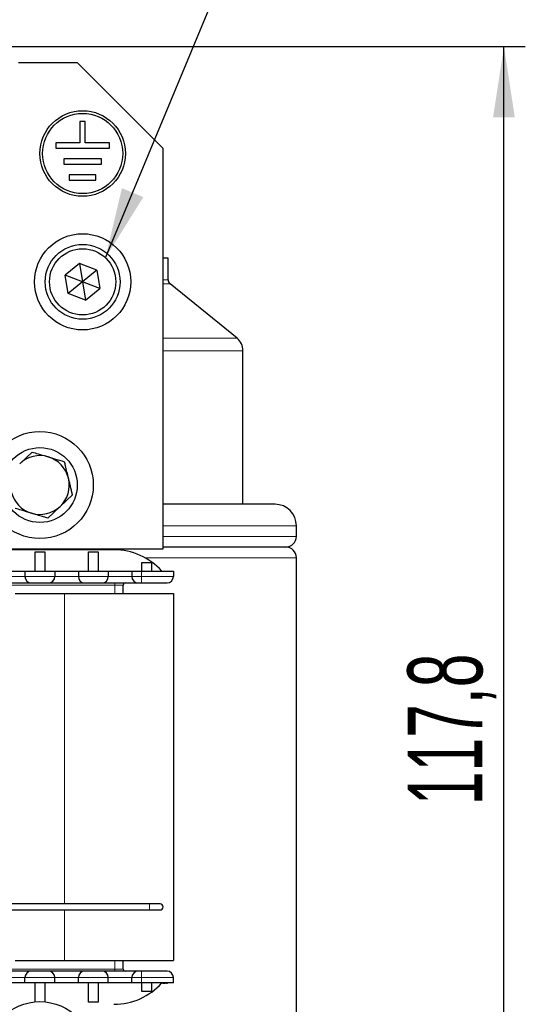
# Model space of a CAD drawing. Header units: millimetres. Extents: x 5 to 418, y 2 to 292.
# Tile 15 of 41: x 116 to 139, y 189 to 235. Entities that reach past the tile are written whole.
import ezdxf

# ---------------------------------------------------------------- set-up
doc = ezdxf.new("R2010")
doc.units = ezdxf.units.MM
doc.layers.add('SLD-0', color=7, linetype='Continuous')
doc.styles.add('SLDTEXTSTYLE0', font='TXT', dxfattribs={"width": 0.605})
doc.dimstyles.new('SLDDIMSTYLE0', dxfattribs={"dimtxt": 3.5, "dimasz": 3.302, "dimexe": 0, "dimexo": 0.0625, "dimgap": 0.875, "dimtad": 1, "dimlfac": 2, "dimrnd": 1e-09, "dimzin": 12, "dimdsep": 46, "dimtxsty": 'SLDTEXTSTYLE0', "dimsah": 1, "dimcen": 0.09, "dimadec": 0, "dimazin": 3, "dimtfac": 1, "dimtofl": 0, "dimtmove": 0, "dimatfit": 3, "dimfxl": 1, "dimfrac": 2, "dimtolj": 1, "dimtzin": 12, "dimarcsym": 0})
doc.dimstyles.new('SLDDIMSTYLE1', dxfattribs={"dimtxt": 0.18, "dimasz": 3.302, "dimexe": 0, "dimexo": 0.0625, "dimgap": 0, "dimtad": 0, "dimtih": 1, "dimtoh": 1, "dimdec": 0, "dimrnd": 1e-09, "dimzin": 0, "dimdsep": 46, "dimtxsty": 'Standard', "dimsah": 1, "dimcen": 0.09, "dimadec": 0, "dimazin": 0, "dimtfac": 3.302, "dimtdec": 0, "dimtofl": 0, "dimtmove": 0, "dimatfit": 3, "dimfxl": 1, "dimfrac": 2, "dimtolj": 1, "dimtzin": 0, "dimarcsym": 0})

# ---------------------------------------------------------------- blocks, each defined once
blk = doc.blocks.new('_D_1')
at = {"layer": 'SLD-0', "color": 7}
for p, q in [((114.137, 233.98), (139.221, 233.98)), ((138.221, 175.08), (138.221, 233.98)), ((128.512, 175.08), (139.221, 175.08))]:
    blk.add_line(p, q, dxfattribs=at)
for points in [[(138.221, 233.98), (137.713, 230.678), (138.729, 230.678)], [(138.221, 175.08), (138.729, 178.382), (137.713, 178.382)]]:
    blk.add_solid(points, dxfattribs=at)
at = {"layer": 'SLD-0', "color": 7, "insert": (133.71, 198.514), "char_height": 3.5, "attachment_point": 1, "rotation": 90, "style": 'SLDTEXTSTYLE0'}
blk.add_mtext('117,8', dxfattribs=at)

msp = doc.modelspace()

# ---------------------------------------------------------------- linework, layer by layer
at = {"color": 7, "linetype": 'Continuous', "lineweight": 25}
for p, q in [((115.512, 233.2298), (118.262, 233.2298)), ((122.262, 229.2298), (118.262, 233.2298)), ((118.637, 230.4798), (118.387, 230.4798)), ((118.387, 230.4798), (118.387, 229.4798)), ((118.637, 229.4798), (118.637, 230.4798)), ((117.262, 229.4798), (117.262, 229.2298)), ((118.387, 229.4798), (117.262, 229.4798)), ((119.762, 229.4798), (118.637, 229.4798)), ((119.762, 229.2298), (119.762, 229.4798)), ((117.262, 229.2298), (119.762, 229.2298)), ((122.262, 229.2298), (122.262, 210.4798)), ((117.637, 228.7298), (117.637, 228.4798)), ((119.387, 228.7298), (117.637, 228.7298)), ((117.637, 228.4798), (119.387, 228.4798)), ((119.387, 228.4798), (119.387, 228.7298)), ((119.137, 227.9798), (117.887, 227.9798)), ((117.887, 227.9798), (117.887, 227.7298)), ((119.137, 227.7298), (119.137, 227.9798)), ((117.887, 227.7298), (119.137, 227.7298)), ((118.372, 223.8344), (117.7019, 223.2859)), ((119.1822, 223.5283), (118.372, 223.8344)), ((118.372, 223.8344), (118.512, 222.9798)), ((122.512, 224.0798), (122.262, 224.0798)), ((122.512, 223.0798), (122.512, 224.0798)), ((117.8419, 222.4312), (117.7019, 223.2859)), ((118.512, 222.9798), (117.7019, 223.2859)), ((119.1822, 223.5283), (118.512, 222.9798)), ((119.1822, 223.5283), (119.3221, 222.6737)), ((118.512, 222.9798), (117.8419, 222.4312)), ((119.3221, 222.6737), (118.512, 222.9798)), ((118.512, 222.9798), (118.652, 222.1252)), ((125.7352, 220.3394), (122.6043, 222.8858)), ((118.652, 222.1252), (117.8419, 222.4312)), ((118.652, 222.1252), (119.3221, 222.6737)), ((126.012, 212.5798), (126.012, 219.7575)), ((116.1439, 215.0242), (115.5671, 214.4787)), ((117.4569, 212.4809), (118.0336, 213.0264)), ((116.8802, 211.9354), (117.4569, 212.4809)), ((127.512, 212.5798), (122.262, 212.5798)), ((128.512, 211.0798), (128.512, 211.5798)), ((122.262, 210.4798), (113.027, 210.4798)), ((119.9762, 210.4548), (113.0478, 210.4548)), ((119.762, 210.4548), (119.762, 210.4798)), ((128.012, 210.5798), (122.262, 210.5798)), ((116.287, 210.3548), (116.737, 210.3548)), ((116.287, 209.4548), (116.287, 210.3548)), ((116.737, 210.3548), (116.737, 209.4548)), ((118.787, 209.4548), (118.787, 210.3548)), ((118.787, 210.3548), (119.237, 210.3548)), ((119.237, 210.3548), (119.237, 209.4548)), ((128.512, 184.0798), (128.512, 210.0798)), ((114.712, 209.4548), (115.812, 209.4548)), ((115.812, 209.4548), (115.812, 209.2048)), ((115.812, 209.4548), (117.212, 209.4548)), ((117.212, 209.4548), (117.212, 209.2048)), ((117.212, 209.4548), (118.312, 209.4548)), ((118.312, 209.4548), (118.312, 209.2048)), ((118.312, 209.4548), (119.712, 209.4548)), ((119.712, 209.4548), (119.712, 209.2048)), ((119.712, 209.4548), (120.812, 209.4548)), ((120.812, 209.4548), (120.812, 209.2048)), ((120.812, 209.4548), (121.262, 209.4548)), ((121.262, 209.4548), (122.762, 209.4548)), ((121.287, 209.8548), (121.737, 209.8548)), ((121.287, 209.4548), (121.287, 209.8548)), ((121.737, 209.8548), (121.737, 209.4548)), ((122.762, 209.4548), (122.762, 209.2048)), ((120.412, 208.4048), (120.412, 208.8048)), ((121.112, 208.9048), (121.262, 208.9048)), ((115.362, 208.4048), (117.662, 208.4048)), ((117.662, 208.4048), (122.762, 208.4048)), ((122.762, 208.4048), (122.762, 191.2548)), ((121.637, 193.8948), (113.887, 193.8948)), ((122.137, 193.8948), (121.637, 193.8948)), ((113.887, 193.6148), (121.637, 193.6148)), ((121.637, 193.6148), (122.137, 193.6148)), ((115.362, 191.2548), (117.662, 191.2548)), ((117.662, 191.2548), (122.762, 191.2548)), ((120.412, 190.8548), (120.412, 191.2548)), ((121.262, 190.7548), (121.112, 190.7548)), ((115.812, 190.2048), (114.712, 190.2048)), ((115.812, 190.2048), (115.812, 190.4548)), ((117.212, 190.2048), (115.812, 190.2048)), ((116.287, 189.3196), (116.287, 190.2048)), ((116.737, 190.2048), (116.737, 189.3196)), ((117.212, 190.2048), (117.212, 190.4548)), ((118.312, 190.2048), (117.212, 190.2048)), ((118.312, 190.2048), (118.312, 190.4548)), ((119.712, 190.2048), (118.312, 190.2048)), ((118.787, 189.3048), (118.787, 190.2048)), ((119.237, 190.2048), (119.237, 189.3048)), ((119.712, 190.2048), (119.712, 190.4548)), ((120.812, 190.2048), (119.712, 190.2048)), ((120.812, 190.2048), (120.812, 190.4548)), ((121.262, 190.2048), (120.812, 190.2048)), ((122.762, 190.2048), (121.262, 190.2048)), ((121.287, 189.8048), (121.287, 190.2048)), ((121.737, 190.2048), (121.737, 189.8048)), ((122.2698, 190.1917), (122.2006, 190.1917)), ((122.2698, 190.2048), (122.2698, 190.1917)), ((122.2698, 190.1917), (122.2793, 190.1917)), ((122.2793, 190.2048), (122.2793, 190.1917)), ((122.2793, 190.1917), (122.2856, 190.1917)), ((122.2856, 190.2048), (122.2856, 190.1917)), ((122.2856, 190.1917), (122.2887, 190.1917)), ((122.2887, 190.2048), (122.2887, 190.1917)), ((122.2887, 190.1917), (122.2919, 190.1917)), ((122.2919, 190.1917), (122.295, 190.1917)), ((122.295, 190.2048), (122.295, 190.1917)), ((122.295, 190.1917), (122.2982, 190.1917)), ((122.2982, 190.1917), (122.3013, 190.1917)), ((122.3013, 190.2048), (122.3013, 190.1917)), ((122.3013, 190.1917), (122.3045, 190.1917)), ((122.3045, 190.1917), (122.3077, 190.1917)), ((122.3077, 190.2048), (122.3077, 190.1917)), ((122.3077, 190.1917), (122.3392, 190.1917)), ((122.3392, 190.1917), (122.3676, 190.1917)), ((122.3676, 190.2048), (122.3676, 190.1917)), ((122.4282, 190.1917), (122.3676, 190.1917)), ((122.4282, 190.1917), (122.4885, 190.1917)), ((122.4885, 190.1917), (122.4885, 190.2048)), ((122.762, 190.2048), (122.762, 190.4548)), ((121.737, 189.8048), (121.287, 189.8048)), ((119.237, 189.3048), (118.787, 189.3048))]:
    msp.add_line(p, q, dxfattribs=at)
at = {"color": 7, "linetype": 'Continuous', "lineweight": 18}
for p, q in [((122.512, 223.0798), (122.262, 223.0798)), ((122.6043, 222.8858), (122.262, 222.8858)), ((125.7352, 220.3394), (122.262, 220.3394)), ((126.012, 219.7575), (122.262, 219.7575)), ((128.512, 211.5798), (122.262, 211.5798)), ((128.512, 211.0798), (122.262, 211.0798)), ((128.512, 210.0798), (121.4286, 210.0798)), ((121.262, 209.4548), (121.262, 209.2048)), ((115.812, 209.2048), (114.712, 209.2048)), ((115.812, 209.2048), (117.212, 209.2048)), ((118.312, 209.2048), (117.212, 209.2048)), ((118.312, 209.2048), (119.712, 209.2048)), ((120.812, 209.2048), (119.712, 209.2048)), ((120.812, 209.2048), (121.262, 209.2048)), ((121.262, 209.2048), (121.262, 208.9048)), ((121.262, 209.2048), (122.762, 209.2048)), ((120.012, 208.8048), (113.027, 208.8048)), ((120.012, 208.9048), (120.012, 208.8048)), ((120.412, 208.8048), (120.012, 208.8048)), ((120.012, 208.8048), (120.012, 208.4048)), ((117.662, 208.4048), (117.662, 193.8948)), ((121.637, 193.7548), (121.637, 193.8948)), ((117.662, 193.6148), (117.662, 191.2548)), ((121.637, 193.6148), (121.637, 193.7548)), ((120.012, 191.2548), (120.012, 190.8548)), ((113.012, 190.8548), (120.012, 190.8548)), ((120.012, 190.7548), (120.012, 190.8548)), ((120.012, 190.8548), (120.412, 190.8548)), ((121.262, 190.4548), (121.262, 190.7548)), ((114.712, 190.4548), (115.812, 190.4548)), ((117.212, 190.4548), (115.812, 190.4548)), ((117.212, 190.4548), (118.312, 190.4548)), ((119.712, 190.4548), (118.312, 190.4548)), ((119.712, 190.4548), (120.812, 190.4548)), ((121.262, 190.4548), (120.812, 190.4548)), ((122.762, 190.4548), (121.262, 190.4548)), ((121.262, 190.2048), (121.262, 190.4548)), ((122.2919, 190.2048), (122.2919, 190.1917)), ((122.2982, 190.2048), (122.2982, 190.1917)), ((122.3045, 190.2048), (122.3045, 190.1917)), ((122.3392, 190.2048), (122.3392, 190.1917)), ((122.4282, 190.2048), (122.4282, 190.1917))]:
    msp.add_line(p, q, dxfattribs=at)
at = {"color": 7, "linetype": 'Continuous', "lineweight": 25}
for centre, radius in [((118.512, 228.9798), 2), ((118.512, 228.9798), 1.875), ((118.512, 222.9798), 2.25), ((118.512, 222.9798), 1.75), ((118.512, 222.9798), 1.55), ((116.512, 213.4798), 2.5), ((116.512, 213.4798), 1.75), ((116.512, 186.8298), 2.5)]:
    msp.add_circle(centre, radius, dxfattribs=at)
for centre, radius, start, end in [((122.762, 223.0798), 0.25, 180, 230.87833), ((125.262, 219.7575), 0.75, 0, 50.87833), ((116.512, 213.4798), 1.375, 73.40718, 133.40718), ((116.512, 213.4798), 1.375, 13.40718, 73.40718), ((116.512, 213.4798), 1.375, 313.40718, 13.40718), ((116.512, 213.4798), 1.375, 193.40718, 253.40718), ((116.512, 213.4798), 1.375, 253.40718, 313.40718), ((127.512, 211.5798), 1, 0, 90), ((128.012, 211.0798), 0.5, 270, 0), ((119.9762, 207.4548), 3, 41.81031, 90), ((128.012, 210.0798), 0.5, 0, 90), ((116.112, 209.2048), 0.3, 180, 270), ((116.912, 209.2048), 0.3, 270, 0), ((118.612, 209.2048), 0.3, 180, 270), ((119.412, 209.2048), 0.3, 270, 0), ((121.112, 209.2048), 0.3, 180, 270), ((122.462, 209.2048), 0.3, 270, 0), ((120.512, 208.8048), 0.1, 90, 180), ((122.137, 193.7548), 0.14, 0, 90), ((122.137, 193.7548), 0.14, 270, 0), ((116.112, 190.4548), 0.3, 90, 180), ((116.912, 190.4548), 0.3, 0, 90), ((118.612, 190.4548), 0.3, 90, 180), ((119.412, 190.4548), 0.3, 0, 90), ((120.512, 190.8548), 0.1, 180, 270), ((121.112, 190.4548), 0.3, 90, 180), ((122.462, 190.4548), 0.3, 0, 90), ((119.9762, 192.2048), 3, 270, 318.18969)]:
    msp.add_arc(centre, radius, start, end, dxfattribs=at)
for points, knots in [([(116.1439, 215.0242), (116.2379, 214.9962), (116.4579, 214.9307), (116.7128, 214.8547), (116.8726, 214.8071), (116.9047, 214.7975)], [0, 0, 0, 0, 0.3736799, 0.874287, 1, 1, 1, 1]), ([(116.9047, 214.7975), (116.9364, 214.7881), (117.0316, 214.7597), (117.2865, 214.6837), (117.5074, 214.6179), (117.6655, 214.5708)], [0, 0, 0, 0, 0.124287, 0.3732527, 1, 1, 1, 1]), ([(117.8495, 213.7986), (117.803, 213.9939), (117.7412, 214.253), (117.6804, 214.5081), (117.6655, 214.5708)], [0, 0, 0, 0, 0.7539542, 1, 1, 1, 1]), ([(118.0336, 213.0264), (118.0317, 213.0343), (118.0225, 213.0729), (118.0059, 213.1425), (117.9839, 213.2351), (117.9617, 213.3281), (117.9394, 213.4215), (117.9171, 213.5154), (117.8946, 213.6096), (117.8721, 213.704), (117.8571, 213.7671), (117.8495, 213.7986)], [0, 0, 0, 0, 0.0310304, 0.1515993, 0.272205, 0.3929396, 0.5137259, 0.6351151, 0.7565719, 0.8782467, 1, 1, 1, 1]), ([(116.1194, 212.1621), (115.9602, 212.2095), (115.7049, 212.2855), (115.4533, 212.3605), (115.3586, 212.3888)], [0, 0, 0, 0, 0.6233586, 1, 1, 1, 1]), ([(116.8802, 211.9354), (116.8528, 211.9435), (116.751, 211.9738), (116.5658, 212.029), (116.3392, 212.0965), (116.1874, 212.1418), (116.1194, 212.1621)], [0, 0, 0, 0, 0.1089398, 0.4050268, 0.733288, 1, 1, 1, 1]), ([(114.412, 208.9048), (114.4234, 208.9048), (114.441, 208.9048), (114.5469, 208.9048), (114.6567, 208.9048), (114.7919, 208.9048), (114.99, 208.9048), (115.262, 208.9048), (115.5339, 208.9048), (115.732, 208.9048), (115.8672, 208.9048), (115.9771, 208.9048), (116.083, 208.9048), (116.1006, 208.9048), (116.112, 208.9048)], [0, 0, 0, 0, 0.1197215, 0.1848104, 0.25, 0.3150889, 0.3802785, 0.5, 0.6197215, 0.6848104, 0.75, 0.8150889, 0.8802785, 1, 1, 1, 1]), ([(116.112, 208.9048), (116.1174, 208.9048), (116.1257, 208.9048), (116.1755, 208.9048), (116.2271, 208.9048), (116.2908, 208.9048), (116.384, 208.9048), (116.512, 208.9048), (116.6399, 208.9048), (116.7332, 208.9048), (116.7968, 208.9048), (116.8485, 208.9048), (116.8983, 208.9048), (116.9066, 208.9048), (116.912, 208.9048)], [0, 0, 0, 0, 0.1197215, 0.1847537, 0.2499999, 0.3150322, 0.3802785, 0.5, 0.6197215, 0.6847537, 0.7499999, 0.8150322, 0.8802785, 1, 1, 1, 1]), ([(116.912, 208.9048), (116.9234, 208.9048), (116.941, 208.9048), (117.0469, 208.9048), (117.1567, 208.9048), (117.2919, 208.9048), (117.49, 208.9048), (117.762, 208.9048), (118.0339, 208.9048), (118.232, 208.9048), (118.3672, 208.9048), (118.4771, 208.9048), (118.583, 208.9048), (118.6006, 208.9048), (118.612, 208.9048)], [0, 0, 0, 0, 0.1197215, 0.1848104, 0.25, 0.3150889, 0.3802785, 0.5, 0.6197215, 0.6848104, 0.75, 0.8150889, 0.8802785, 1, 1, 1, 1]), ([(118.612, 208.9048), (118.6174, 208.9048), (118.6257, 208.9048), (118.6755, 208.9048), (118.7271, 208.9048), (118.7908, 208.9048), (118.884, 208.9048), (119.012, 208.9048), (119.1399, 208.9048), (119.2332, 208.9048), (119.2968, 208.9048), (119.3485, 208.9048), (119.3983, 208.9048), (119.4066, 208.9048), (119.412, 208.9048)], [0, 0, 0, 0, 0.1197215, 0.1847537, 0.2499999, 0.3150322, 0.3802785, 0.5, 0.6197215, 0.6847537, 0.7499999, 0.8150322, 0.8802785, 1, 1, 1, 1]), ([(119.412, 208.9048), (119.4234, 208.9048), (119.441, 208.9048), (119.5469, 208.9048), (119.6567, 208.9048), (119.7919, 208.9048), (119.99, 208.9048), (120.262, 208.9048), (120.5339, 208.9048), (120.732, 208.9048), (120.8672, 208.9048), (120.9771, 208.9048), (121.083, 208.9048), (121.1006, 208.9048), (121.112, 208.9048)], [0, 0, 0, 0, 0.1197215, 0.1848104, 0.25, 0.3150889, 0.3802785, 0.5, 0.6197215, 0.6848104, 0.75, 0.8150889, 0.8802785, 1, 1, 1, 1]), ([(121.262, 208.9048), (121.4129, 208.9048), (121.6459, 208.9048), (121.9255, 208.9048), (122.1165, 208.9048), (122.2716, 208.9048), (122.421, 208.9048), (122.4459, 208.9048), (122.462, 208.9048)], [0, 0, 0, 0, 0.23944295, 0.36965012, 0.49999994, 0.63020718, 0.76055705, 1, 1, 1, 1]), ([(116.112, 190.7548), (116.1006, 190.7548), (116.083, 190.7548), (115.9772, 190.7548), (115.8673, 190.7548), (115.7321, 190.7548), (115.534, 190.7548), (115.262, 190.7548), (114.9901, 190.7548), (114.792, 190.7548), (114.6568, 190.7548), (114.5469, 190.7548), (114.4411, 190.7548), (114.4234, 190.7548), (114.412, 190.7548)], [0, 0, 0, 0, 0.1197215, 0.1848104, 0.25, 0.3150889, 0.3802785, 0.5, 0.6197215, 0.6848104, 0.75, 0.8150889, 0.8802785, 1, 1, 1, 1]), ([(116.912, 190.7548), (116.9066, 190.7548), (116.8983, 190.7548), (116.8486, 190.7548), (116.7969, 190.7548), (116.7332, 190.7548), (116.64, 190.7548), (116.512, 190.7548), (116.3841, 190.7548), (116.2909, 190.7548), (116.2272, 190.7548), (116.1755, 190.7548), (116.1257, 190.7548), (116.1174, 190.7548), (116.112, 190.7548)], [0, 0, 0, 0, 0.1197215, 0.1847537, 0.2499999, 0.3150322, 0.3802785, 0.5, 0.6197215, 0.6847537, 0.7499999, 0.8150322, 0.8802785, 1, 1, 1, 1]), ([(118.612, 190.7548), (118.6006, 190.7548), (118.583, 190.7548), (118.4772, 190.7548), (118.3673, 190.7548), (118.2321, 190.7548), (118.034, 190.7548), (117.762, 190.7548), (117.4901, 190.7548), (117.292, 190.7548), (117.1568, 190.7548), (117.0469, 190.7548), (116.9411, 190.7548), (116.9234, 190.7548), (116.912, 190.7548)], [0, 0, 0, 0, 0.1197215, 0.1848104, 0.25, 0.3150889, 0.3802785, 0.5, 0.6197215, 0.6848104, 0.75, 0.8150889, 0.8802785, 1, 1, 1, 1]), ([(119.412, 190.7548), (119.4066, 190.7548), (119.3983, 190.7548), (119.3486, 190.7548), (119.2969, 190.7548), (119.2332, 190.7548), (119.14, 190.7548), (119.012, 190.7548), (118.8841, 190.7548), (118.7909, 190.7548), (118.7272, 190.7548), (118.6755, 190.7548), (118.6257, 190.7548), (118.6174, 190.7548), (118.612, 190.7548)], [0, 0, 0, 0, 0.1197215, 0.1847537, 0.2499999, 0.3150322, 0.3802785, 0.5, 0.6197215, 0.6847537, 0.7499999, 0.8150322, 0.8802785, 1, 1, 1, 1]), ([(121.112, 190.7548), (121.1006, 190.7548), (121.083, 190.7548), (120.9772, 190.7548), (120.8673, 190.7548), (120.7321, 190.7548), (120.534, 190.7548), (120.262, 190.7548), (119.9901, 190.7548), (119.792, 190.7548), (119.6568, 190.7548), (119.5469, 190.7548), (119.4411, 190.7548), (119.4234, 190.7548), (119.412, 190.7548)], [0, 0, 0, 0, 0.1197215, 0.1848104, 0.25, 0.3150889, 0.3802785, 0.5, 0.6197215, 0.6848104, 0.75, 0.8150889, 0.8802785, 1, 1, 1, 1]), ([(122.462, 190.7548), (122.4459, 190.7548), (122.421, 190.7548), (122.2716, 190.7548), (122.1166, 190.7548), (121.9256, 190.7548), (121.646, 190.7548), (121.4129, 190.7548), (121.262, 190.7548)], [0, 0, 0, 0, 0.2394429, 0.3696501, 0.4999999, 0.6302072, 0.7605571, 1, 1, 1, 1])]:
    msp.add_open_spline(points, degree=3, knots=knots, dxfattribs=at)

# ---------------------------------------------------------------- dimensions: what is measured, and where the dimension line sits
at = {"layer": 'SLD-0', "color": 7}
dim = msp.add_linear_dim(base=(138.2212, 233.9798), p1=(128.512, 175.0798), p2=(114.137, 233.9798), angle=90, dimstyle='SLDDIMSTYLE0', dxfattribs=at)
dim.commit()
dim.dimension.update_dxf_attribs({"geometry": '_D_1', "text_midpoint": (138.2212, 204.5298), "dimtype": 160})

# ---------------------------------------------------------------- leaders
at = {"layer": 'SLD-0'}
msp.add_leader([(119.5808, 224.1024), (125.2099, 237.6089)], dimstyle='SLDDIMSTYLE1', dxfattribs=at)

doc.saveas('drawing.dxf')
